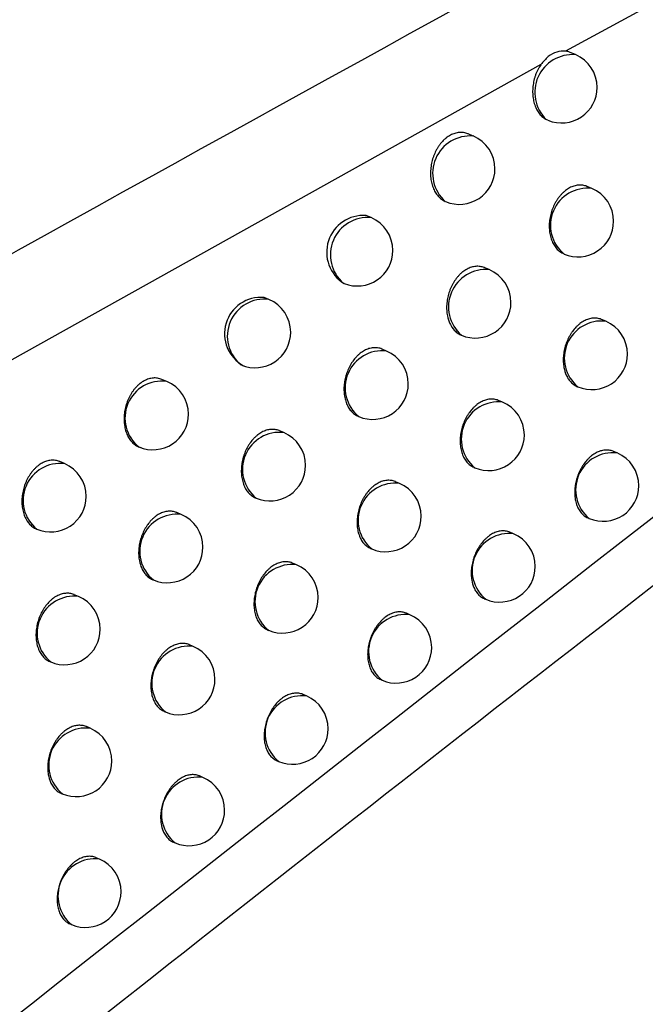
# Model space of a CAD drawing. Header units: millimetres. Extents: x -0.66 to 0.91, y -0.4 to 0.64.
# Tile 145 of 241: x 0.72447 to 0.73325, y -0.15564 to -0.14181. Entities that reach past the tile are written whole.
import ezdxf

# ---------------------------------------------------------------- set-up
doc = ezdxf.new("R2010")
doc.units = ezdxf.units.MM
doc.layers.add('FORMAT', color=7, linetype='Continuous')

msp = doc.modelspace()

# ---------------------------------------------------------------- linework, layer by layer
at = {"layer": 'FORMAT', "color": 7, "linetype": 'Continuous', "lineweight": 25}
for p, q in [((0.73961, -0.138195), (0.732134, -0.142252)), ((0.732274, -0.142302), (0.732201, -0.142271)), ((0.731788, -0.142442), (0.715981, -0.151265)), ((0.731888, -0.143224), (0.731864, -0.143213)), ((0.73084, -0.143445), (0.730769, -0.143415)), ((0.732505, -0.144182), (0.732439, -0.144155)), ((0.729406, -0.144591), (0.729336, -0.144562)), ((0.731064, -0.145322), (0.731, -0.145295)), ((0.729029, -0.145517), (0.729016, -0.145512)), ((0.727971, -0.14574), (0.727904, -0.145712)), ((0.7327, -0.146047), (0.732641, -0.146023)), ((0.730667, -0.146241), (0.730674, -0.146243)), ((0.729623, -0.146466), (0.72956, -0.146439)), ((0.726537, -0.146893), (0.72647, -0.146865)), ((0.732298, -0.146963), (0.73231, -0.146968)), ((0.731252, -0.147185), (0.731195, -0.147161)), ((0.729225, -0.147383), (0.729233, -0.147387)), ((0.728181, -0.147612), (0.72812, -0.147586)), ((0.732859, -0.147897), (0.732807, -0.147876)), ((0.725102, -0.148048), (0.725037, -0.14802)), ((0.730849, -0.1481), (0.730862, -0.148106)), ((0.729804, -0.148325), (0.729748, -0.148302)), ((0.727782, -0.148529), (0.727791, -0.148533)), ((0.72674, -0.148761), (0.72668, -0.148736)), ((0.73245, -0.14881), (0.732469, -0.148818)), ((0.731405, -0.149032), (0.731355, -0.149011)), ((0.7294, -0.14924), (0.729414, -0.149246)), ((0.728357, -0.149469), (0.728302, -0.149446)), ((0.726339, -0.149678), (0.72635, -0.149682)), ((0.725298, -0.149914), (0.725239, -0.149889)), ((0.730995, -0.149945), (0.731015, -0.149953)), ((0.729951, -0.15017), (0.729902, -0.150149)), ((0.727951, -0.150383), (0.727967, -0.15039)), ((0.726909, -0.150615), (0.726855, -0.150593)), ((0.724897, -0.150829), (0.724908, -0.150834)), ((0.729541, -0.151082), (0.729562, -0.151091)), ((0.728498, -0.151311), (0.72845, -0.151291)), ((0.726502, -0.151529), (0.726519, -0.151536)), ((0.725461, -0.151765), (0.725409, -0.151743)), ((0.728086, -0.152223), (0.728108, -0.152232)), ((0.727045, -0.152456), (0.726998, -0.152436)), ((0.725053, -0.152679), (0.725071, -0.152686)), ((0.726632, -0.153367), (0.726655, -0.153377)), ((0.725591, -0.153603), (0.725545, -0.153584)), ((0.725178, -0.154514), (0.725201, -0.154524))]:
    msp.add_line(p, q, dxfattribs=at)
for centre, radius, start, end in [((0.732235, -0.142832), 0.0005317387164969, 85.836904, 225.783253), ((0.732079, -0.142762), 0.0005, 0, 67.055906), ((0.732079, -0.142762), 0.0005, 247.592223, 0), ((0.730797, -0.143971), 0.0005273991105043, 85.315157, 228.199713), ((0.730645, -0.143905), 0.0005000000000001, 0, 67.055906), ((0.730645, -0.143905), 0.0005000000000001, 247.297196, 0), ((0.732444, -0.144699), 0.0005206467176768, 83.245551, 230.866261), ((0.73231, -0.144643), 0.0005000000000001, 0, 67.055906), ((0.729298, -0.145077), 0.0005160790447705, 85.731597, 238.577555), ((0.72936, -0.145115), 0.0005256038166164, 85.01315, 229.098662), ((0.729211, -0.145052), 0.0005000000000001, 0, 67.055906), ((0.73231, -0.144643), 0.0005000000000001, 247.055906, 0), ((0.729211, -0.145052), 0.0005000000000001, 248.554293, 0), ((0.731018, -0.145846), 0.0005256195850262, 85.018452, 229.093359), ((0.730869, -0.145783), 0.0005, 0, 67.055906), ((0.727859, -0.146223), 0.0005114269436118, 85.067825, 241.578649), ((0.727907, -0.146256), 0.0005196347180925, 82.856665, 231.255146), ((0.727777, -0.146201), 0.0005, 0, 67.055906), ((0.730869, -0.145783), 0.0005000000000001, 247.055906, 0), ((0.732639, -0.146565), 0.0005209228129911, 83.34982, 230.761992), ((0.732505, -0.146508), 0.0005000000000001, 0, 67.055906), ((0.727777, -0.146201), 0.0005, 247.055906, 0), ((0.729562, -0.146983), 0.0005209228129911, 83.34982, 230.761992), ((0.729428, -0.146926), 0.0005000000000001, 0, 67.055906), ((0.732505, -0.146508), 0.0005, 247.055906, 0), ((0.726469, -0.147407), 0.0005188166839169, 82.534219, 231.577593), ((0.726342, -0.147353), 0.0005, 0, 67.055906), ((0.729428, -0.146926), 0.0005000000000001, 247.055906, 0), ((0.731192, -0.147702), 0.000520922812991, 83.34982, 230.761992), ((0.731057, -0.147645), 0.0005000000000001, 0, 67.055906), ((0.726342, -0.147353), 0.0005, 247.055906, 0), ((0.728121, -0.148129), 0.0005209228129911, 83.34982, 230.761992), ((0.727986, -0.148072), 0.0005, 0, 67.055906), ((0.731057, -0.147645), 0.0005000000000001, 247.055906, 0), ((0.732798, -0.148415), 0.0005209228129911, 83.34982, 230.761992), ((0.732664, -0.148358), 0.0005000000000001, 0, 67.055906), ((0.725041, -0.148565), 0.000520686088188, 83.260466, 230.851346), ((0.724907, -0.148508), 0.0005000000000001, 0, 67.055906), ((0.727986, -0.148072), 0.0005, 247.055906, 0), ((0.729744, -0.148843), 0.0005209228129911, 83.34982, 230.761992), ((0.729609, -0.148786), 0.0005000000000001, 0, 67.055906), ((0.732664, -0.148358), 0.0005000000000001, 247.055906, 0), ((0.724907, -0.148508), 0.0005, 247.055906, 0), ((0.726679, -0.149279), 0.0005209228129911, 83.34982, 230.761992), ((0.726545, -0.149222), 0.0005000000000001, 0, 67.055906), ((0.729609, -0.148786), 0.0005000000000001, 247.055906, 0), ((0.731345, -0.14955), 0.0005209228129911, 83.34982, 230.761992), ((0.73121, -0.149493), 0.0005, 0, 67.055906), ((0.726545, -0.149222), 0.0005000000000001, 247.055906, 0), ((0.728296, -0.149986), 0.0005209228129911, 83.34982, 230.761992), ((0.728162, -0.149929), 0.0005000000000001, 0, 67.055906), ((0.73121, -0.149493), 0.0005, 247.055906, 0), ((0.725238, -0.150431), 0.0005209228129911, 83.34982, 230.761992), ((0.725103, -0.150374), 0.0005000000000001, 0, 67.055906), ((0.728162, -0.149929), 0.0005000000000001, 247.055906, 0), ((0.729891, -0.150688), 0.0005209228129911, 83.34982, 230.761992), ((0.729756, -0.150631), 0.0005000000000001, 0, 67.055906), ((0.725103, -0.150374), 0.0005000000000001, 247.055906, 0), ((0.726848, -0.151133), 0.0005209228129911, 83.34982, 230.761992), ((0.726714, -0.151076), 0.0005, 0, 67.055906), ((0.729756, -0.150631), 0.0005000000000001, 247.055906, 0), ((0.726714, -0.151076), 0.0005000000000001, 247.055906, 0), ((0.728438, -0.151829), 0.000520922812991, 83.34982, 230.761992), ((0.728303, -0.151772), 0.0005, 0, 67.055906), ((0.725401, -0.152283), 0.0005209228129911, 83.34982, 230.761992), ((0.725266, -0.152226), 0.0005000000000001, 0, 67.055906), ((0.728303, -0.151772), 0.0005, 247.055906, 0), ((0.725266, -0.152226), 0.0005000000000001, 247.055906, 0), ((0.726984, -0.152973), 0.0005209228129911, 83.34982, 230.761992), ((0.72685, -0.152916), 0.0005000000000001, 0, 67.055906), ((0.72685, -0.152916), 0.0005, 247.055906, 0), ((0.725531, -0.15412), 0.0005209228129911, 83.34982, 230.761992), ((0.725396, -0.154064), 0.0005, 0, 67.055906), ((0.725396, -0.154064), 0.0005000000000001, 247.055906, 0)]:
    msp.add_arc(centre, radius, start, end, dxfattribs=at)
for points, knots in [([(0.6705967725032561, -0.1727252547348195), (0.6713366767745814, -0.1722604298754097), (0.6774683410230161, -0.1684083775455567), (0.6889959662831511, -0.1612422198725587), (0.7051856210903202, -0.1513490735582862), (0.7213831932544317, -0.1416280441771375), (0.733603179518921, -0.1344214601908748), (0.7404230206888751, -0.1304512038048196), (0.7418410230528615, -0.1296256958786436)], [0, 0, 0, 0, 0.0311834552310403, 0.2584205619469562, 0.4856768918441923, 0.712990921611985, 0.9403241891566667, 1, 1, 1, 1]), ([(0.7413280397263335, -0.1357739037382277), (0.7334972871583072, -0.1400530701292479), (0.7178352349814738, -0.1486117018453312), (0.6949304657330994, -0.1619704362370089), (0.6798858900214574, -0.1712743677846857), (0.672587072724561, -0.1757881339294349)], [0, 0, 0, 0, 0.3398546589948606, 0.6797330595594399, 1, 1, 1, 1]), ([(0.7716482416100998, -0.1374241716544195), (0.7629459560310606, -0.1435037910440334), (0.7455392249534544, -0.1556645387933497), (0.719558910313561, -0.1749755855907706), (0.7023572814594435, -0.1885391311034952), (0.6937575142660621, -0.1953200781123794)], [0, 0, 0, 0, 0.3333052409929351, 0.666693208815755, 1, 1, 1, 1]), ([(0.6897636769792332, -0.1851559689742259), (0.6943681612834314, -0.1812856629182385), (0.70357902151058, -0.1735434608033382), (0.7174479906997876, -0.1622870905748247), (0.731347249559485, -0.1512673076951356), (0.7406269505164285, -0.1441630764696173), (0.7452677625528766, -0.1406102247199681)], [0, 0, 0, 0, 0.2497424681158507, 0.4995875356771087, 0.7497419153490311, 1, 1, 1, 1]), ([(0.7321336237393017, -0.1422525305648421), (0.7320932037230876, -0.1422528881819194), (0.7320123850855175, -0.1422536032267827), (0.7318881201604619, -0.1423213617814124), (0.7318213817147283, -0.1424016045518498), (0.7317878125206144, -0.1424419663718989)], [0, 0, 0, 0, 0.3321163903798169, 0.6640569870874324, 1, 1, 1, 1]), ([(0.7322011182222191, -0.1422710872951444), (0.7321943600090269, -0.142268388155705), (0.7321801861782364, -0.1422627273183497), (0.7321578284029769, -0.1422564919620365), (0.7321420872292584, -0.1422538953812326), (0.7321341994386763, -0.1422525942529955)], [0, 0, 0, 0, 0.3125627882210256, 0.6555300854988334, 1, 1, 1, 1]), ([(0.7317872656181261, -0.1424426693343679), (0.7317808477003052, -0.1424524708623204), (0.7317672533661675, -0.1424732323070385), (0.7317485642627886, -0.1425071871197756), (0.7317309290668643, -0.1425441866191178), (0.7317153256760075, -0.1425830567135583), (0.7317020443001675, -0.1426230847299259), (0.7316912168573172, -0.14266379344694), (0.731682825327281, -0.142705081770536), (0.7316768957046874, -0.1427471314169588), (0.7316735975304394, -0.1427891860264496), (0.7316729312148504, -0.1428307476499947), (0.7316748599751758, -0.1428717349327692), (0.7316794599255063, -0.1429123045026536), (0.7316867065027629, -0.1429516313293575), (0.7316964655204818, -0.1429892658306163), (0.7317086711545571, -0.1430251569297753), (0.7317234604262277, -0.1430594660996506), (0.7317405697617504, -0.1430913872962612), (0.7317597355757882, -0.143120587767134), (0.7317808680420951, -0.1431470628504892), (0.7318041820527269, -0.1431709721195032), (0.7318264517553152, -0.1431893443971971), (0.7318466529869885, -0.143203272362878), (0.7318584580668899, -0.1432098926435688), (0.7318643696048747, -0.1432132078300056)], [0, 0, 0, 0, 0.0390728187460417, 0.0827634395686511, 0.126753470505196, 0.1716829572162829, 0.216935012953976, 0.2610353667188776, 0.305437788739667, 0.350789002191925, 0.3964665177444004, 0.4409570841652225, 0.4857541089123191, 0.5315164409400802, 0.577611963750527, 0.6222972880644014, 0.6672931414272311, 0.7132702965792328, 0.7595874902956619, 0.8041943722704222, 0.8491137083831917, 0.8950226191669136, 0.9412752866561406, 0.9705928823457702, 1, 1, 1, 1]), ([(0.7307688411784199, -0.1434151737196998), (0.7307673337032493, -0.1434144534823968), (0.7307566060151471, -0.1434093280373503), (0.7307353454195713, -0.1434029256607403), (0.7307051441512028, -0.1433963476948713), (0.730674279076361, -0.1433937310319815), (0.7306432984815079, -0.1433945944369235), (0.7306122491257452, -0.1433989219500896), (0.7305808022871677, -0.1434068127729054), (0.7305395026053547, -0.1434218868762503), (0.7304991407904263, -0.1434436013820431), (0.7304606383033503, -0.1434713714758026), (0.7304235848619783, -0.1435030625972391), (0.7303889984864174, -0.1435403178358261), (0.7303577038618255, -0.1435821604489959), (0.7303359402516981, -0.1436158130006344), (0.7303094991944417, -0.1436631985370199), (0.7302871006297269, -0.143714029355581), (0.730269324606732, -0.1437671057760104), (0.7302583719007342, -0.1438077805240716), (0.7302498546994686, -0.1438490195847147), (0.7302437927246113, -0.1438910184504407), (0.7302403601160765, -0.1439330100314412), (0.730239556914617, -0.1439744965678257), (0.7302413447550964, -0.1440153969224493), (0.730245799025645, -0.1440558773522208), (0.7302528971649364, -0.1440951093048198), (0.7302625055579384, -0.1441326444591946), (0.7302745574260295, -0.144168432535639), (0.7302891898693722, -0.1442026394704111), (0.7303061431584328, -0.1442344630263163), (0.7303251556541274, -0.1442635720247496), (0.7303461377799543, -0.1442899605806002), (0.7303693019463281, -0.1443137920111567), (0.7303938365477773, -0.1443340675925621), (0.7304191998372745, -0.1443510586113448), (0.7304366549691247, -0.1443595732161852), (0.7304454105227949, -0.144363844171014)], [0, 0, 0, 0, 0.0043804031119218, 0.0311723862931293, 0.058557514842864, 0.086148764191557, 0.1125133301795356, 0.1390629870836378, 0.1661980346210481, 0.1935359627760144, 0.2462384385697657, 0.2729904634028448, 0.3001333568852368, 0.3527741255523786, 0.3794902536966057, 0.4065914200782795, 0.4328811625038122, 0.4863406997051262, 0.5135713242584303, 0.5400887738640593, 0.5667880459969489, 0.5940586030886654, 0.6215257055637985, 0.6482595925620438, 0.6751777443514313, 0.7026763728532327, 0.7303753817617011, 0.7572167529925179, 0.7842446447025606, 0.8118618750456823, 0.8396832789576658, 0.8664806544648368, 0.8934656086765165, 0.9210444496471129, 0.9488295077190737, 0.9743327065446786, 1, 1, 1, 1]), ([(0.7324393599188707, -0.1441547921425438), (0.7324379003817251, -0.1441540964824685), (0.732418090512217, -0.1441446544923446), (0.7323865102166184, -0.1441374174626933), (0.7323460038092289, -0.1441337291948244), (0.7323151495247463, -0.1441347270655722), (0.7322842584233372, -0.1441391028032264), (0.7322529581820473, -0.144147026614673), (0.7322219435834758, -0.1441583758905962), (0.7321914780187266, -0.1441729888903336), (0.7321618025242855, -0.1441906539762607), (0.732132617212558, -0.1442115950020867), (0.7321045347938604, -0.1442354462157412), (0.7320777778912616, -0.1442619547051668), (0.7320525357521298, -0.1442908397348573), (0.7320286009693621, -0.1443223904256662), (0.7320064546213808, -0.1443560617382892), (0.7319862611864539, -0.1443915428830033), (0.7319681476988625, -0.1444285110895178), (0.7319520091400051, -0.1444672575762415), (0.7319381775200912, -0.1445071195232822), (0.7319267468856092, -0.1445477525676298), (0.731917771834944, -0.1445888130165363), (0.7319112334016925, -0.1446305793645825), (0.7319046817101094, -0.144699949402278), (0.7319068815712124, -0.1447688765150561), (0.7319176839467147, -0.1448330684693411), (0.7319267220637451, -0.1448702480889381), (0.7319381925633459, -0.1449056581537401), (0.7319522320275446, -0.1449394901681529), (0.7319685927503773, -0.1449709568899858), (0.7319870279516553, -0.1449997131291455), (0.7320074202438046, -0.1450258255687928), (0.7320300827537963, -0.1450491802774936), (0.7320628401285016, -0.1450776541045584), (0.7320917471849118, -0.1450897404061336), (0.7321110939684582, -0.1450978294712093)], [0, 0, 0, 0, 0.0042799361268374, 0.0580903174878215, 0.0855166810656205, 0.1118923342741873, 0.1384539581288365, 0.1653041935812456, 0.1925501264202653, 0.218796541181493, 0.2452269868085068, 0.271942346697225, 0.2990477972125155, 0.325272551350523, 0.3516799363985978, 0.3783694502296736, 0.4054448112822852, 0.4317655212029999, 0.4582686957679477, 0.4850534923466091, 0.5122233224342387, 0.5387092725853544, 0.5653787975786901, 0.592331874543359, 0.6196728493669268, 0.7000647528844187, 0.7275705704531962, 0.754188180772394, 0.7809907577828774, 0.8083775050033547, 0.8359665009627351, 0.8625487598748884, 0.8893166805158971, 0.9166717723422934, 0.944230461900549, 1, 1, 1, 1]), ([(0.7392231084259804, -0.1442338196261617), (0.7308114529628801, -0.1507881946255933), (0.717937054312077, -0.1608199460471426), (0.700639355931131, -0.1749681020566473), (0.6917616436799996, -0.1824570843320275), (0.6873219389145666, -0.1862022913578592)], [0, 0, 0, 0, 0.4851334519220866, 0.7425175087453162, 1, 1, 1, 1]), ([(0.7309997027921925, -0.1452955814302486), (0.7309982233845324, -0.1452948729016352), (0.7309876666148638, -0.145289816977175), (0.7309667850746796, -0.1452835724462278), (0.7309370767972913, -0.1452771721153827), (0.7309066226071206, -0.1452746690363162), (0.7308758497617, -0.1452756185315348), (0.7308449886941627, -0.1452800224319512), (0.7308137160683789, -0.1452879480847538), (0.7307827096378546, -0.14529930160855), (0.7307522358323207, -0.1453139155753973), (0.730722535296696, -0.1453315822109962), (0.730693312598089, -0.1453525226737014), (0.7306651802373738, -0.1453763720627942), (0.7306383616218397, -0.1454028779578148), (0.7306130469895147, -0.1454317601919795), (0.7305890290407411, -0.1454633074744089), (0.7305667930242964, -0.1454969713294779), (0.7305465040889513, -0.1455324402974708), (0.7305282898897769, -0.1455693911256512), (0.7305120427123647, -0.1456081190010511), (0.7304980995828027, -0.1456479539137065), (0.730486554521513, -0.1456885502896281), (0.7304774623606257, -0.1457295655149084), (0.730470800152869, -0.1457712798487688), (0.7304653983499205, -0.1458266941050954), (0.7304652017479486, -0.1458816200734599), (0.7304702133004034, -0.1459347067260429), (0.7304808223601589, -0.1459991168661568), (0.7305001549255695, -0.1460591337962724), (0.7305376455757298, -0.1461316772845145), (0.7305722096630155, -0.1461758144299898), (0.7306121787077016, -0.1462094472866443), (0.7306379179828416, -0.146226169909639), (0.7306563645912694, -0.1462364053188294), (0.7306666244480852, -0.1462401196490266), (0.7306675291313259, -0.1462404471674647)], [0, 0, 0, 0, 0.0043565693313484, 0.0310876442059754, 0.058109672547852, 0.0855309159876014, 0.1119175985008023, 0.1384902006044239, 0.1653512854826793, 0.1926078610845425, 0.2188763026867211, 0.245328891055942, 0.2720665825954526, 0.2991946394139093, 0.325443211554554, 0.3518746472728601, 0.378588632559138, 0.4056890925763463, 0.4320255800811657, 0.4585447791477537, 0.485346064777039, 0.5125330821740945, 0.5390208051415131, 0.5656922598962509, 0.592647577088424, 0.6199912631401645, 0.673388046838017, 0.7004892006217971, 0.7279833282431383, 0.8085439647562, 0.836113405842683, 0.9165785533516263, 0.9441196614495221, 0.9706733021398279, 0.997414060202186, 0.9999999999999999, 0.9999999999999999, 0.9999999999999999, 0.9999999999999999]), ([(0.7326412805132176, -0.1460229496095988), (0.7326398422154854, -0.1460222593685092), (0.7326294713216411, -0.1460172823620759), (0.7326088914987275, -0.1460111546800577), (0.7325795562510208, -0.1460048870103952), (0.7325494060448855, -0.1460024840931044), (0.732508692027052, -0.1460038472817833), (0.7324672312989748, -0.1460121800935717), (0.7324260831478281, -0.1460273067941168), (0.7323854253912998, -0.1460468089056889), (0.7323457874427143, -0.146072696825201), (0.7323081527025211, -0.146104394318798), (0.7322720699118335, -0.1461397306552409), (0.7322386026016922, -0.1461802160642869), (0.7322085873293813, -0.1462249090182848), (0.7321810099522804, -0.1462721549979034), (0.7321573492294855, -0.1463227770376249), (0.7321382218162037, -0.1463755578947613), (0.7321221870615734, -0.1464295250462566), (0.7321109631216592, -0.1464847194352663), (0.7321048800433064, -0.1465397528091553), (0.7321029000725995, -0.146580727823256), (0.7321034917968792, -0.1466209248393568), (0.7321067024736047, -0.146660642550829), (0.7321163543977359, -0.1467244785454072), (0.7321346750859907, -0.1467839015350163), (0.7321605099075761, -0.1468351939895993), (0.7321782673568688, -0.1468636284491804), (0.7321979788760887, -0.1468893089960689), (0.7322198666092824, -0.1469124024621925), (0.7322434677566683, -0.1469324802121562), (0.7322687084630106, -0.1469489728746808), (0.7322868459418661, -0.1469590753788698), (0.7322969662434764, -0.1469627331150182), (0.732297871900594, -0.1469630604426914)], [0, 0, 0, 0, 0.0043002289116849, 0.0310069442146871, 0.0580031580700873, 0.085396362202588, 0.1118141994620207, 0.165261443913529, 0.1925474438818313, 0.2188876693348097, 0.2721755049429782, 0.2993771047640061, 0.325705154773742, 0.3789655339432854, 0.4061498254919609, 0.4325376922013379, 0.4859173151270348, 0.5131606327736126, 0.5396491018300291, 0.5932323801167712, 0.6205801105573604, 0.6471594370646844, 0.6739241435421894, 0.7009758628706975, 0.7284207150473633, 0.8087490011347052, 0.8362385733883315, 0.8628316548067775, 0.8896114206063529, 0.9166807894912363, 0.9441472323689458, 0.9706679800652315, 0.997375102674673, 1, 1, 1, 1]), ([(0.729559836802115, -0.1464393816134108), (0.7295583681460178, -0.1464386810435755), (0.7295387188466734, -0.1464293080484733), (0.7295073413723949, -0.1464221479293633), (0.7294670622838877, -0.1464185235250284), (0.7294260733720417, -0.1464198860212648), (0.729384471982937, -0.1464281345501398), (0.7293432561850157, -0.1464432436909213), (0.7293026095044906, -0.1464627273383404), (0.7292630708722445, -0.1464886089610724), (0.7292256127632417, -0.1465203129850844), (0.729189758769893, -0.1465556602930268), (0.7291565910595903, -0.1465961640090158), (0.7291269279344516, -0.1466408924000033), (0.7290997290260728, -0.1466881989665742), (0.7290764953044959, -0.1467389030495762), (0.7290578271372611, -0.1467917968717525), (0.7290422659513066, -0.1468459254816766), (0.7290315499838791, -0.1469013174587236), (0.7290259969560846, -0.146956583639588), (0.7290244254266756, -0.1469977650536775), (0.7290254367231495, -0.1470381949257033), (0.7290290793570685, -0.1470781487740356), (0.729037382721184, -0.1471294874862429), (0.7290508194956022, -0.1471780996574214), (0.7290690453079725, -0.1472226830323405), (0.7290851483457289, -0.1472540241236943), (0.7291033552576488, -0.1472827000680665), (0.7291235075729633, -0.1473086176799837), (0.7291458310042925, -0.1473319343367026), (0.729169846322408, -0.1473522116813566), (0.7291954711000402, -0.147368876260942), (0.7292138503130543, -0.1473790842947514), (0.7292240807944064, -0.1473827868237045), (0.7292249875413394, -0.147383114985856)], [0, 0, 0, 0, 0.0043369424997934, 0.0580243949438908, 0.0854360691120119, 0.1118284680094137, 0.1652255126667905, 0.1924872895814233, 0.2187717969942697, 0.2719472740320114, 0.2990917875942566, 0.3253581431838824, 0.3784930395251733, 0.4056123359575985, 0.4319590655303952, 0.4852540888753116, 0.5124525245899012, 0.5389373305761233, 0.5925117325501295, 0.6198532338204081, 0.6464664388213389, 0.6732650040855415, 0.700350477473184, 0.7278289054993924, 0.7811210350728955, 0.8084656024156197, 0.8360119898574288, 0.8626551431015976, 0.8894855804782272, 0.9166067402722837, 0.9441266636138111, 0.9706700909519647, 0.9974004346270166, 1, 1, 1, 1]), ([(0.7264692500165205, -0.1468675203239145), (0.7264489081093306, -0.1468590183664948), (0.7264189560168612, -0.1468464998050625), (0.7263764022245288, -0.1468436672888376), (0.7263455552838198, -0.1468444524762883), (0.7263146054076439, -0.146848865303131), (0.7262832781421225, -0.1468567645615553), (0.7262522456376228, -0.1468681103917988), (0.7262217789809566, -0.146882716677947), (0.7261921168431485, -0.1469003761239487), (0.7261629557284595, -0.146921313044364), (0.7261349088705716, -0.146945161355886), (0.7261081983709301, -0.1469716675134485), (0.7260830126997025, -0.1470005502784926), (0.7260591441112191, -0.1470320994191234), (0.7260370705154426, -0.1470657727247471), (0.7260169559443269, -0.1471012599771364), (0.7259989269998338, -0.1471382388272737), (0.725982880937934, -0.1471769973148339), (0.7259691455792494, -0.1472168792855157), (0.7259578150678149, -0.1472575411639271), (0.7259489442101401, -0.1472986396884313), (0.7259425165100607, -0.1473404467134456), (0.7259361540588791, -0.1474099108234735), (0.7259385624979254, -0.1474789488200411), (0.7259495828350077, -0.1475432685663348), (0.7259587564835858, -0.1475805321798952), (0.7259703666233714, -0.1476160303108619), (0.7259845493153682, -0.1476499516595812), (0.7260010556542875, -0.1476815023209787), (0.7260196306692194, -0.1477103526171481), (0.7260401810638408, -0.1477365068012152), (0.7260629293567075, -0.1477600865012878), (0.7260953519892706, -0.1477872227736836), (0.7261310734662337, -0.1478076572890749), (0.7261630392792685, -0.1478201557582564), (0.7261770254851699, -0.1478232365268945), (0.7261810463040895, -0.1478241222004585)], [0, 0, 0, 0, 0.0560786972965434, 0.0825721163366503, 0.1080357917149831, 0.1336791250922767, 0.1596013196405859, 0.1859058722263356, 0.2112346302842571, 0.2367410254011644, 0.2625224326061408, 0.288680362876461, 0.3139859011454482, 0.3394676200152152, 0.3652214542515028, 0.3913473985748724, 0.4167517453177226, 0.4423320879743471, 0.4681839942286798, 0.4944071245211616, 0.5199831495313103, 0.5457363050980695, 0.5717629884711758, 0.5981638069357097, 0.6758336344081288, 0.7024076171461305, 0.7281327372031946, 0.7540366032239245, 0.7805050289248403, 0.8071689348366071, 0.8328598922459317, 0.8587303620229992, 0.8851686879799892, 0.9118039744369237, 0.963071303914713, 0.9893835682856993, 1, 1, 1, 1]), ([(0.7311948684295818, -0.1471608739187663), (0.7311934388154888, -0.1471601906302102), (0.7311741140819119, -0.1471509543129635), (0.7311431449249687, -0.1471439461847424), (0.7311032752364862, -0.1471404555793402), (0.7310625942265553, -0.1471419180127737), (0.7310211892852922, -0.1471502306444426), (0.7309800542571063, -0.1471653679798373), (0.7309393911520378, -0.1471848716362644), (0.7308997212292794, -0.1472107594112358), (0.7308620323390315, -0.1472424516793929), (0.7308258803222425, -0.147277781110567), (0.7307923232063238, -0.1473182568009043), (0.7307622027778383, -0.1473629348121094), (0.7307345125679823, -0.1474101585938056), (0.7307107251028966, -0.147460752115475), (0.7306914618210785, -0.1475134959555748), (0.7306752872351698, -0.1475674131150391), (0.7306639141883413, -0.1476225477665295), (0.7306576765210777, -0.1476775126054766), (0.7306555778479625, -0.1477184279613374), (0.7306560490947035, -0.1477585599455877), (0.7306591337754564, -0.1477982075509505), (0.7306666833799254, -0.147849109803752), (0.7306793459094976, -0.1478972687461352), (0.7306967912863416, -0.1479413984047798), (0.730712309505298, -0.1479724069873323), (0.7307299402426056, -0.1480007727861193), (0.7307495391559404, -0.1480263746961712), (0.7307712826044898, -0.1480494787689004), (0.7307948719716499, -0.1480692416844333), (0.7308204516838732, -0.148087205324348), (0.7308395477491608, -0.1480945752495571), (0.7308495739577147, -0.1480984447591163)], [0, 0, 0, 0, 0.0042853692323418, 0.0579272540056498, 0.0853132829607, 0.1117353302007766, 0.1651907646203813, 0.1924805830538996, 0.2188328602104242, 0.2721449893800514, 0.299358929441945, 0.32570038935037, 0.3789880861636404, 0.4061865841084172, 0.4325821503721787, 0.4859777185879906, 0.5132296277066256, 0.5397158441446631, 0.5932949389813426, 0.6206409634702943, 0.647208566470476, 0.6739615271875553, 0.7010014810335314, 0.7284345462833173, 0.7815844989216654, 0.8088558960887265, 0.8363283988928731, 0.8629069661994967, 0.8896720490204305, 0.9167264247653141, 0.9441774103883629, 0.9706908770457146, 1, 1, 1, 1]), ([(0.7281197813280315, -0.1475861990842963), (0.7281183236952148, -0.1475855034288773), (0.7280987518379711, -0.1475761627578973), (0.7280674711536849, -0.1475690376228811), (0.728027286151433, -0.1475654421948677), (0.7279863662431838, -0.1475668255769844), (0.7279448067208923, -0.1475750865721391), (0.7279036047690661, -0.1475901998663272), (0.7278629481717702, -0.1476096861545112), (0.72782337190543, -0.147635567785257), (0.7277858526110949, -0.1476672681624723), (0.727749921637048, -0.1477026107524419), (0.7277166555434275, -0.1477431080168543), (0.7276868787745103, -0.1477878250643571), (0.7276595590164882, -0.1478351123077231), (0.7276361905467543, -0.1478857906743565), (0.7276173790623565, -0.1479386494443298), (0.7276016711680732, -0.1479927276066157), (0.7275907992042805, -0.1480480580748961), (0.727585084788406, -0.1481032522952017), (0.7275833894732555, -0.1481443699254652), (0.7275842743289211, -0.1481847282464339), (0.7275877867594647, -0.148224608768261), (0.7275959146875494, -0.1482758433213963), (0.7276091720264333, -0.1483243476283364), (0.7276272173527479, -0.148368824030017), (0.7276431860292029, -0.1484000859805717), (0.7276612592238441, -0.1484286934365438), (0.7276812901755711, -0.1484545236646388), (0.7277034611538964, -0.1484778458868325), (0.7277274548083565, -0.1484978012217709), (0.7277534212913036, -0.1485159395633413), (0.727772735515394, -0.1485233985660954), (0.7277828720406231, -0.1485273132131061)], [0, 0, 0, 0, 0.0043193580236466, 0.0579966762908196, 0.0854025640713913, 0.111803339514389, 0.1652169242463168, 0.1924866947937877, 0.2187892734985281, 0.2720012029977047, 0.2991642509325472, 0.3254503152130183, 0.3786253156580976, 0.4057654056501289, 0.432124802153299, 0.4854459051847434, 0.5126582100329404, 0.5391433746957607, 0.5927189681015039, 0.6200616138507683, 0.64666329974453, 0.6734503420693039, 0.7005243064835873, 0.7279912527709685, 0.7812481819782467, 0.8085746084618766, 0.8361026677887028, 0.862730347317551, 0.8895451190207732, 0.9166502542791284, 0.944153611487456, 0.9706905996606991, 1, 1, 1, 1]), ([(0.7328071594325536, -0.1478758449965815), (0.7328057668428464, -0.147875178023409), (0.7327867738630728, -0.1478660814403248), (0.7327562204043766, -0.1478592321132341), (0.7327167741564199, -0.147855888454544), (0.7326764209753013, -0.1478574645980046), (0.732635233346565, -0.1478658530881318), (0.7325941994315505, -0.1478810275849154), (0.7325535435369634, -0.1479005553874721), (0.7325137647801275, -0.1479264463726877), (0.7324758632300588, -0.1479581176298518), (0.7324394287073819, -0.1479934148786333), (0.7324054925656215, -0.1480338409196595), (0.7323749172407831, -0.1480784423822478), (0.7323467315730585, -0.1481255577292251), (0.732322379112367, -0.1481760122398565), (0.7323025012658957, -0.1482285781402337), (0.7322856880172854, -0.148282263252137), (0.7322736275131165, -0.1483371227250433), (0.7322666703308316, -0.1483917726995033), (0.732264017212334, -0.1484324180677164), (0.73226392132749, -0.1484722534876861), (0.7322664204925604, -0.148511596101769), (0.7322731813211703, -0.1485620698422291), (0.732285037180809, -0.1486097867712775), (0.732301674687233, -0.1486534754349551), (0.7323165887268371, -0.1486841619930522), (0.7323336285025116, -0.1487122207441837), (0.7323526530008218, -0.1487375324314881), (0.7323738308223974, -0.1487603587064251), (0.7323968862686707, -0.1487798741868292), (0.7324219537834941, -0.1487976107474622), (0.732440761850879, -0.1488048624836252), (0.7324506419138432, -0.1488086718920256)], [0, 0, 0, 0, 0.0042412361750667, 0.0578445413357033, 0.0852089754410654, 0.111653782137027, 0.1651539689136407, 0.1924651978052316, 0.2188713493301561, 0.2722920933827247, 0.2995611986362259, 0.3259627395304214, 0.3793726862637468, 0.4066345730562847, 0.4330687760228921, 0.4865439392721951, 0.5138382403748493, 0.5403244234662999, 0.5939049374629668, 0.6212534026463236, 0.6477832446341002, 0.67449842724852, 0.7015006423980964, 0.7288960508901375, 0.7819312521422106, 0.809143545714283, 0.8365563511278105, 0.8630837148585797, 0.8897969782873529, 0.9167983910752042, 0.9441946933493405, 0.9706849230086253, 1, 1, 1, 1]), ([(0.7250365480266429, -0.1480204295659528), (0.7250350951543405, -0.1480197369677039), (0.7250152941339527, -0.1480102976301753), (0.7249837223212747, -0.1480030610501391), (0.7249432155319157, -0.1479993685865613), (0.7249123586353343, -0.1480003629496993), (0.724881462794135, -0.1480047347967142), (0.7248501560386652, -0.148012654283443), (0.7248191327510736, -0.1480239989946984), (0.7247886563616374, -0.1480386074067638), (0.7247589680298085, -0.1480562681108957), (0.7247297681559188, -0.1480772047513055), (0.7247016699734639, -0.148101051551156), (0.7246748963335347, -0.1481275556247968), (0.7246496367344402, -0.1481564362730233), (0.724625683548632, -0.1481879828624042), (0.724603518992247, -0.1482216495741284), (0.7245833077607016, -0.1482571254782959), (0.7245651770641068, -0.1482940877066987), (0.7245490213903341, -0.1483328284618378), (0.7245351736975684, -0.1483726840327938), (0.7245237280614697, -0.1484133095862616), (0.7245147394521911, -0.1484543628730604), (0.7245081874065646, -0.1484961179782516), (0.7245029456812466, -0.1485515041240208), (0.724502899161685, -0.1486065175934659), (0.724508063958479, -0.1486596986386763), (0.7245145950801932, -0.1486985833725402), (0.7245236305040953, -0.1487357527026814), (0.7245350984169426, -0.1487711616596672), (0.7245491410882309, -0.1488050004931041), (0.7245763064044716, -0.1488572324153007), (0.7246110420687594, -0.1489017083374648), (0.7246593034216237, -0.1489415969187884), (0.7246863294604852, -0.1489588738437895), (0.7247059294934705, -0.1489660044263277), (0.7247069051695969, -0.1489663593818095)], [0, 0, 0, 0, 0.0042608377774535, 0.0580704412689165, 0.0854963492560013, 0.1118730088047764, 0.138435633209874, 0.1652868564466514, 0.1925337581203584, 0.2187821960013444, 0.2452146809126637, 0.2719321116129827, 0.2990396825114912, 0.3252659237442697, 0.3516748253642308, 0.3783659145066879, 0.4054429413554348, 0.4317631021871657, 0.4582657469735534, 0.4850500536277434, 0.5122194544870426, 0.5387027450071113, 0.5653696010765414, 0.5923199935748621, 0.6196582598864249, 0.6728794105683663, 0.700182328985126, 0.7276847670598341, 0.7543007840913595, 0.781101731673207, 0.808486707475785, 0.8360738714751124, 0.916591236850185, 0.944150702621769, 0.9972198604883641, 1, 1, 1, 1]), ([(0.7297483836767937, -0.1483018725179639), (0.7297469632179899, -0.148301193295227), (0.729727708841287, -0.1482919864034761), (0.7296968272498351, -0.1482850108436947), (0.7296570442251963, -0.1482815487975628), (0.7296164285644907, -0.148283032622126), (0.7295750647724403, -0.1482913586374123), (0.7295339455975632, -0.1483065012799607), (0.7294932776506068, -0.1483260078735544), (0.7294535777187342, -0.1483518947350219), (0.7294158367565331, -0.1483835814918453), (0.729379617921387, -0.1484189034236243), (0.7293459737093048, -0.1484593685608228), (0.7293157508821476, -0.1485040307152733), (0.7292879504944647, -0.1485512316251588), (0.7292640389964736, -0.1486017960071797), (0.7292446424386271, -0.1486545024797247), (0.7292283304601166, -0.1487083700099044), (0.729216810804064, -0.1487634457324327), (0.7292104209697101, -0.1488183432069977), (0.7292082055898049, -0.1488592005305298), (0.7292085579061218, -0.1488992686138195), (0.7292115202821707, -0.1489388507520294), (0.7292189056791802, -0.1489896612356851), (0.72923140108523, -0.1490377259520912), (0.7292486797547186, -0.1490817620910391), (0.7292640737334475, -0.1491127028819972), (0.7292815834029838, -0.1491410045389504), (0.7293010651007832, -0.1491665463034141), (0.7293226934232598, -0.1491895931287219), (0.7293461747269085, -0.149209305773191), (0.7293716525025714, -0.1492272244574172), (0.7293906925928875, -0.149234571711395), (0.7294006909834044, -0.1492384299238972)], [0, 0, 0, 0, 0.0042718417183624, 0.0579049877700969, 0.0852861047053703, 0.1117137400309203, 0.1651801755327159, 0.1924752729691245, 0.2188404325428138, 0.2721785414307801, 0.2994056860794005, 0.3257613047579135, 0.3790778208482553, 0.4062912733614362, 0.4326956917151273, 0.4861095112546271, 0.5133711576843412, 0.539856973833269, 0.5934356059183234, 0.6207817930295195, 0.6473402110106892, 0.6740839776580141, 0.7011147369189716, 0.7285386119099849, 0.7816615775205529, 0.8089190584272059, 0.8363774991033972, 0.8629443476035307, 0.8896975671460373, 0.9167398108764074, 0.9441782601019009, 0.9706867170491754, 1, 1, 1, 1]), ([(0.6904517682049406, -0.1919713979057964), (0.6924596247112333, -0.1903677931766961), (0.7027261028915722, -0.182168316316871), (0.7213285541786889, -0.1677778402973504), (0.7383869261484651, -0.1551697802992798), (0.7471314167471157, -0.1488758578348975), (0.7475249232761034, -0.1485926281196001)], [0, 0, 0, 0, 0.1061557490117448, 0.5427906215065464, 0.9794253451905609, 1, 1, 1, 1]), ([(0.726679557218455, -0.1487360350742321), (0.7266781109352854, -0.1487353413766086), (0.7266676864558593, -0.1487303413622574), (0.7266470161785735, -0.1487241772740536), (0.7266175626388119, -0.148717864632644), (0.7265873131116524, -0.1487154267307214), (0.7265464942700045, -0.1487167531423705), (0.726504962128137, -0.148725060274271), (0.7264637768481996, -0.1487401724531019), (0.7264231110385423, -0.1487596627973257), (0.7263834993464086, -0.1487855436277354), (0.7263459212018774, -0.1488172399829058), (0.726309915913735, -0.1488525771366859), (0.7262765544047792, -0.1488930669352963), (0.7262466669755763, -0.1489377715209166), (0.7262192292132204, -0.1489850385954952), (0.7261957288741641, -0.1490356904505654), (0.7261767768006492, -0.1490885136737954), (0.7261609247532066, -0.1491425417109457), (0.7261498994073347, -0.1491978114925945), (0.726144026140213, -0.1492529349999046), (0.7261422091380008, -0.1492939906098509), (0.72614296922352, -0.149334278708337), (0.7261463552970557, -0.14937409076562), (0.7261563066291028, -0.149438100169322), (0.7261749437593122, -0.1494977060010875), (0.7262010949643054, -0.1495491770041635), (0.7262190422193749, -0.1495777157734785), (0.726238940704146, -0.1496034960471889), (0.7262610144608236, -0.1496266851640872), (0.7262847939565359, -0.1496468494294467), (0.7263102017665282, -0.1496634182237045), (0.7263284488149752, -0.1496735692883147), (0.7263386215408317, -0.1496772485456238), (0.7263395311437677, -0.1496775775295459)], [0, 0, 0, 0, 0.0043033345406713, 0.0310174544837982, 0.0580214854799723, 0.0854231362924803, 0.1118328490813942, 0.165264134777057, 0.1925425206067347, 0.2188631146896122, 0.2721113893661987, 0.2992929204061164, 0.3255985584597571, 0.3788133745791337, 0.4059740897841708, 0.432346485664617, 0.4856943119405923, 0.5129207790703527, 0.539407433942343, 0.5929864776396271, 0.6203313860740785, 0.646923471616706, 0.673700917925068, 0.7007653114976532, 0.7282227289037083, 0.8086169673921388, 0.8361291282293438, 0.8627435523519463, 0.8895448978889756, 0.9166362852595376, 0.9441254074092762, 0.9706575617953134, 0.9973763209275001, 1, 1, 1, 1]), ([(0.731354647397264, -0.1490111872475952), (0.7313532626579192, -0.1490105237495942), (0.7313343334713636, -0.1490014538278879), (0.731303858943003, -0.1489946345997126), (0.7312644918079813, -0.1489913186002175), (0.7312241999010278, -0.1489929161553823), (0.731183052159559, -0.1490013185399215), (0.7311420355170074, -0.1490164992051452), (0.7311013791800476, -0.14903603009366), (0.7310615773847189, -0.1490619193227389), (0.7310236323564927, -0.1490935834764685), (0.7309871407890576, -0.1491288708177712), (0.7309531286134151, -0.1491692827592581), (0.7309224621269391, -0.149213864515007), (0.7308941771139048, -0.1492609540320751), (0.7308697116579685, -0.1493113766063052), (0.7308497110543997, -0.1493639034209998), (0.7308327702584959, -0.1494175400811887), (0.7308205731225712, -0.1494723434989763), (0.7308134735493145, -0.1495269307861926), (0.7308107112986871, -0.149567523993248), (0.7308105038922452, -0.1496073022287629), (0.7308128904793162, -0.1496465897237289), (0.7308211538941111, -0.1497096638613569), (0.7308380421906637, -0.1497683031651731), (0.7308624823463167, -0.1498188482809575), (0.7308794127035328, -0.14984685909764), (0.7308983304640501, -0.1498721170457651), (0.7309194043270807, -0.1498948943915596), (0.730942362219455, -0.1499143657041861), (0.7309673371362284, -0.1499320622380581), (0.7309860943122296, -0.1499392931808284), (0.7309959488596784, -0.1499430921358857)], [0, 0, 0, 0, 0.0042309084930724, 0.0578359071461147, 0.0852009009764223, 0.1116532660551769, 0.1651685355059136, 0.1924872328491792, 0.2189059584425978, 0.2723520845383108, 0.2996341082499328, 0.3260490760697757, 0.3794863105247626, 0.4067622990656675, 0.4332061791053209, 0.4867011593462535, 0.5140058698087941, 0.5404953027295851, 0.5940826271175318, 0.6214348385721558, 0.6479620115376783, 0.6746745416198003, 0.7016741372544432, 0.7290669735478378, 0.8091559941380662, 0.8365631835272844, 0.8630866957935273, 0.8897960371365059, 0.9167933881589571, 0.9441854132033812, 0.9706764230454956, 1, 1, 1, 1]), ([(0.7283018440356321, -0.149445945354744), (0.7283004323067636, -0.1494452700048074), (0.7282812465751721, -0.1494360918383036), (0.7282504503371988, -0.1494291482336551), (0.7282107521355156, -0.1494257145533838), (0.7281702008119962, -0.1494272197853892), (0.7281288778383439, -0.149435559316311), (0.7280877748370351, -0.1494507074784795), (0.7280471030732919, -0.1494702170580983), (0.7280073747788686, -0.1494961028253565), (0.7279695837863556, -0.1495277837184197), (0.7279333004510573, -0.149563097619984), (0.7278995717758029, -0.1496035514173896), (0.727869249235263, -0.1496481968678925), (0.7278413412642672, -0.1496953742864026), (0.7278173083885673, -0.1497459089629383), (0.7277977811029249, -0.149798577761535), (0.7277813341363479, -0.1498523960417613), (0.7277696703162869, -0.1499074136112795), (0.7277631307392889, -0.149962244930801), (0.727760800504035, -0.1500030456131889), (0.7277610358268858, -0.1500430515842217), (0.7277638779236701, -0.150082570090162), (0.7277711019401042, -0.1501332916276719), (0.7277834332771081, -0.1501812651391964), (0.7278005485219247, -0.1502252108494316), (0.727815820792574, -0.1502560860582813), (0.7278332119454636, -0.1502843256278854), (0.7278525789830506, -0.1503098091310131), (0.7278740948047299, -0.1503328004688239), (0.7278974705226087, -0.1503524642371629), (0.727922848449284, -0.150370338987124), (0.727941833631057, -0.1503776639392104), (0.7279518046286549, -0.1503815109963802)], [0, 0, 0, 0, 0.004259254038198, 0.0578842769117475, 0.0852608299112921, 0.1116936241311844, 0.1651702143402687, 0.1924701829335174, 0.2188472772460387, 0.2722094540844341, 0.2994488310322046, 0.3258175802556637, 0.3791608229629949, 0.406388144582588, 0.4328007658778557, 0.4862314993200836, 0.5135021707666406, 0.5399875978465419, 0.5935657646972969, 0.620912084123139, 0.6474619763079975, 0.6741972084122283, 0.7012194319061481, 0.7286347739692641, 0.7817327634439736, 0.8089773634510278, 0.8364227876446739, 0.8629788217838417, 0.8897210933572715, 0.9167521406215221, 0.9441790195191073, 0.9706828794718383, 1, 1, 1, 1]), ([(0.7252391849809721, -0.1498888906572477), (0.7252377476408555, -0.1498882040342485), (0.72521832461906, -0.14987892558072), (0.7251872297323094, -0.1498718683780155), (0.7251472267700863, -0.1498683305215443), (0.7251064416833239, -0.1498697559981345), (0.7250649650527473, -0.1498780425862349), (0.7250237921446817, -0.1498931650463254), (0.7249831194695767, -0.1499126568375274), (0.7249434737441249, -0.1499385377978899), (0.7249058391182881, -0.149970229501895), (0.7248697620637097, -0.1500055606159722), (0.7248363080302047, -0.150046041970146), (0.7248063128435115, -0.1500907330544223), (0.7247787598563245, -0.1501379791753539), (0.7247551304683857, -0.1501886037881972), (0.7247360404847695, -0.1502413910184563), (0.7247200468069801, -0.1502953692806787), (0.7247088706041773, -0.1503505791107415), (0.7247028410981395, -0.1504056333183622), (0.7247009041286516, -0.150446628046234), (0.724701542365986, -0.1504868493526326), (0.7247048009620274, -0.1505265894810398), (0.724712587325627, -0.1505776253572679), (0.72472549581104, -0.1506259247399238), (0.7247431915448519, -0.1506701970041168), (0.7247588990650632, -0.1507013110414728), (0.7247767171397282, -0.1507297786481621), (0.7247965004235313, -0.1507554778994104), (0.7248184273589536, -0.1507786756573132), (0.7248421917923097, -0.1507985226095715), (0.7248679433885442, -0.1508165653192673), (0.724887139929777, -0.1508239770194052), (0.7248972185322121, -0.1508278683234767)], [0, 0, 0, 0, 0.0042879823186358, 0.0579442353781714, 0.0853382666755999, 0.1117527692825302, 0.1651933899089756, 0.1924761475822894, 0.2188100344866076, 0.2720851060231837, 0.299280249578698, 0.3256006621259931, 0.3788455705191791, 0.4060219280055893, 0.4324029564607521, 0.4857686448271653, 0.513004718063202, 0.5394892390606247, 0.593064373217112, 0.6204077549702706, 0.6469873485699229, 0.6737522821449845, 0.7008041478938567, 0.7282490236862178, 0.7814399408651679, 0.8087323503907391, 0.8362260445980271, 0.8628246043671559, 0.8896099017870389, 0.916684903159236, 0.9441571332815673, 0.9706812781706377, 1, 1, 1, 1]), ([(0.7299021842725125, -0.1501496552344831), (0.7299008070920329, -0.1501489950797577), (0.7298819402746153, -0.1501399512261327), (0.7298515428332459, -0.1501331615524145), (0.729812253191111, -0.1501298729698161), (0.7297720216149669, -0.1501314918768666), (0.7297309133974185, -0.1501399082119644), (0.7296899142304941, -0.1501550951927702), (0.7296492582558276, -0.1501746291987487), (0.7296094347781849, -0.1502005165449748), (0.7295714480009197, -0.1502321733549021), (0.7295349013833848, -0.1502674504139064), (0.7295008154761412, -0.150307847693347), (0.7294700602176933, -0.1503524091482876), (0.7294416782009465, -0.1503994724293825), (0.7294171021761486, -0.1504498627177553), (0.7293969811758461, -0.150502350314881), (0.7293799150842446, -0.1505559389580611), (0.729367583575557, -0.1506106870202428), (0.7293603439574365, -0.1506652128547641), (0.7293574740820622, -0.1507057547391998), (0.7293571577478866, -0.1507454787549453), (0.7293594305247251, -0.150784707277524), (0.7293658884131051, -0.150835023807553), (0.7293774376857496, -0.1508825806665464), (0.7293937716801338, -0.1509261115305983), (0.7294084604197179, -0.1509566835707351), (0.7294252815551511, -0.1509846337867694), (0.7294440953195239, -0.1510098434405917), (0.7294650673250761, -0.151032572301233), (0.7294879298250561, -0.1510520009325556), (0.7295128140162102, -0.1510696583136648), (0.7295315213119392, -0.1510768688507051), (0.7295413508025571, -0.1510806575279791)], [0, 0, 0, 0, 0.0042199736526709, 0.0578119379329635, 0.0851699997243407, 0.111622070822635, 0.1651365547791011, 0.1924546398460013, 0.2188776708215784, 0.2723324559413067, 0.2996188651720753, 0.3260389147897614, 0.3794865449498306, 0.4067679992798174, 0.4332135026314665, 0.4867119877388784, 0.5140187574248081, 0.5405039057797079, 0.5940827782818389, 0.6214309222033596, 0.6479484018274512, 0.6746512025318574, 0.7016410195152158, 0.7290240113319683, 0.782024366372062, 0.8092186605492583, 0.8366132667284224, 0.8631261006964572, 0.8898246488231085, 0.9168110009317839, 0.9441917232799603, 0.9706763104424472, 1, 1, 1, 1]), ([(0.7268552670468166, -0.1505930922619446), (0.7268538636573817, -0.1505924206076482), (0.7268347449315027, -0.1505832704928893), (0.7268040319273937, -0.1505763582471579), (0.7267644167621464, -0.1505729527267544), (0.726723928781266, -0.1505744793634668), (0.7266826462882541, -0.1505828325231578), (0.7266415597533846, -0.1505979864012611), (0.7266008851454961, -0.1506174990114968), (0.7265611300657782, -0.1506433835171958), (0.7265232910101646, -0.1506750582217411), (0.7264869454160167, -0.150710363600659), (0.7264531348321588, -0.1507508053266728), (0.7264227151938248, -0.1507954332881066), (0.7263947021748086, -0.150842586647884), (0.7263705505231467, -0.1508930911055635), (0.7263508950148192, -0.1509457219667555), (0.7263343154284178, -0.1509994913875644), (0.7263225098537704, -0.1510544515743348), (0.7263158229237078, -0.1511092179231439), (0.726313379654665, -0.1511499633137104), (0.7263134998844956, -0.1511899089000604), (0.7263162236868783, -0.1512293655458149), (0.7263232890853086, -0.1512800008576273), (0.7263354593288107, -0.1513278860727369), (0.7263524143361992, -0.1513717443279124), (0.7263675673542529, -0.1514025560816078), (0.726384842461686, -0.151430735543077), (0.726404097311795, -0.151456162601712), (0.7264255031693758, -0.1514791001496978), (0.7264487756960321, -0.1514987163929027), (0.7264740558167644, -0.151516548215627), (0.7264929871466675, -0.1515238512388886), (0.7265029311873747, -0.1515276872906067)], [0, 0, 0, 0, 0.0042475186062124, 0.0578650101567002, 0.0852373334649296, 0.1116748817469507, 0.1651608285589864, 0.1924652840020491, 0.2188534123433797, 0.272237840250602, 0.2994885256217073, 0.3258694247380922, 0.3792373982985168, 0.4064775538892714, 0.4328977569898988, 0.4863441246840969, 0.5136231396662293, 0.540108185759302, 0.5936858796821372, 0.6210322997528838, 0.6475742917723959, 0.6743016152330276, 0.7013159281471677, 0.7287233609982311, 0.7817982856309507, 0.8090309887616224, 0.8364643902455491, 0.8630104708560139, 0.8897426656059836, 0.9167634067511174, 0.9441796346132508, 0.9706792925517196, 1, 1, 1, 1]), ([(0.7284497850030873, -0.1512912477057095), (0.7284484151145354, -0.1512905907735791), (0.7284296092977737, -0.1512815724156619), (0.7283992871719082, -0.1512748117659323), (0.7283600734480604, -0.1512715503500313), (0.7283199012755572, -0.151273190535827), (0.7282788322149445, -0.151281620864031), (0.7282378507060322, -0.1512968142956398), (0.7281971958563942, -0.1513163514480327), (0.7281573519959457, -0.1513422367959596), (0.7281193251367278, -0.1513738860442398), (0.7280827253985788, -0.1514091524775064), (0.7280485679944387, -0.1514495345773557), (0.7280177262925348, -0.1514940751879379), (0.7279892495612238, -0.1515411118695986), (0.7279645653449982, -0.1515914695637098), (0.7279443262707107, -0.151643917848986), (0.7279271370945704, -0.151697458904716), (0.7279146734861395, -0.1517521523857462), (0.7279072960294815, -0.1518066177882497), (0.7279043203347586, -0.1518471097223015), (0.7279038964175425, -0.1518867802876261), (0.7279060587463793, -0.1519259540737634), (0.7279123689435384, -0.1519761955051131), (0.7279237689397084, -0.1520236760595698), (0.7279399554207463, -0.1520671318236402), (0.7279545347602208, -0.1520976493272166), (0.7279712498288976, -0.1521255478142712), (0.7279899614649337, -0.1521507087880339), (0.7280108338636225, -0.1521733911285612), (0.7280336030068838, -0.1521927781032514), (0.7280583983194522, -0.1522103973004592), (0.7280770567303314, -0.1522175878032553), (0.7280868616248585, -0.1522213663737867)], [0, 0, 0, 0, 0.0042101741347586, 0.0577972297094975, 0.0851525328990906, 0.1116077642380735, 0.1651284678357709, 0.1924495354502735, 0.2188799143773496, 0.2723495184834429, 0.2996434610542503, 0.3260715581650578, 0.3795355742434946, 0.406825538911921, 0.4332759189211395, 0.4867844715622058, 0.5140966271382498, 0.5405812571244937, 0.5941592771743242, 0.6215072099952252, 0.6480192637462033, 0.6747166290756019, 0.7017010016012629, 0.7290785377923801, 0.782063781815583, 0.8092502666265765, 0.8366369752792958, 0.8631435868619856, 0.8898358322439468, 0.9168157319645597, 0.9441897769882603, 0.9706720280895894, 1, 1, 1, 1]), ([(0.725408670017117, -0.1517433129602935), (0.7254072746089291, -0.1517426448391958), (0.7253882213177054, -0.1517335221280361), (0.7253575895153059, -0.1517266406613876), (0.7253180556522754, -0.1517232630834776), (0.7252776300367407, -0.1517248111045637), (0.7252363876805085, -0.151733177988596), (0.7251953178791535, -0.1517483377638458), (0.725154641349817, -0.1517678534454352), (0.7251148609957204, -0.1517937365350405), (0.7250769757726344, -0.151825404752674), (0.7250405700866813, -0.1518607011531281), (0.7250066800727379, -0.1519011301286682), (0.7249761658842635, -0.1519457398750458), (0.72494805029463, -0.1519928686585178), (0.7249237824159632, -0.1520433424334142), (0.7249040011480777, -0.1520959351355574), (0.7248872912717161, -0.1521496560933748), (0.724875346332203, -0.152204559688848), (0.7248685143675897, -0.1522592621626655), (0.7248659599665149, -0.152299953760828), (0.7248659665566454, -0.1523398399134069), (0.7248685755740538, -0.1523792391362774), (0.7248772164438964, -0.1524425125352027), (0.7248944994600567, -0.1525013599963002), (0.7249193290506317, -0.1525521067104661), (0.7249364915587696, -0.1525802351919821), (0.7249556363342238, -0.1526056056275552), (0.7249769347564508, -0.1526284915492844), (0.7250001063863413, -0.1526480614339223), (0.7250252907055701, -0.1526658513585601), (0.7250441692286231, -0.1526731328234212), (0.7250540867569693, -0.1526769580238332)], [0, 0, 0, 0, 0.0042371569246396, 0.0578553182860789, 0.0852276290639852, 0.1116733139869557, 0.1651754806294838, 0.1924879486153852, 0.2188900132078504, 0.2723025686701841, 0.2995675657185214, 0.325963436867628, 0.3793618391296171, 0.406617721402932, 0.4330486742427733, 0.4865170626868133, 0.5138076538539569, 0.5402960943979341, 0.5938809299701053, 0.6212313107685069, 0.6477697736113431, 0.674493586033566, 0.7015044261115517, 0.7289084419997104, 0.8090529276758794, 0.8364791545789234, 0.8630198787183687, 0.8897466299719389, 0.9167617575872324, 0.9441721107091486, 0.9706717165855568, 1, 1, 1, 1]), ([(0.7269974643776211, -0.1524359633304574), (0.7269961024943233, -0.1524353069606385), (0.7269860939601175, -0.1524304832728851), (0.7269661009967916, -0.1524245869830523), (0.726937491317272, -0.1524185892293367), (0.7269079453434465, -0.1524163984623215), (0.726867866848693, -0.1524179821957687), (0.7268268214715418, -0.1524264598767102), (0.7267858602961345, -0.152441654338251), (0.7267452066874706, -0.1524611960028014), (0.7267053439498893, -0.1524870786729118), (0.7266672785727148, -0.1525187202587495), (0.7266306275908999, -0.1525539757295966), (0.7265964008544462, -0.1525943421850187), (0.7265654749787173, -0.1526388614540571), (0.7265369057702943, -0.1526858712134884), (0.7265121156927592, -0.1527361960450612), (0.7264917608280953, -0.1527886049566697), (0.7264744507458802, -0.1528420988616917), (0.7264618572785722, -0.1528967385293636), (0.726454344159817, -0.1529511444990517), (0.726451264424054, -0.152991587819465), (0.7264507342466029, -0.1530312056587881), (0.7264527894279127, -0.1530703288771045), (0.7264604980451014, -0.1531331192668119), (0.7264768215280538, -0.1531914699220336), (0.7265007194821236, -0.1532417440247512), (0.7265173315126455, -0.1532695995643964), (0.7265359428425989, -0.1532947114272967), (0.7265567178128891, -0.1533173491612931), (0.7265793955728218, -0.1533366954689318), (0.7266041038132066, -0.1533542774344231), (0.726622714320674, -0.1533614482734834), (0.726632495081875, -0.1533652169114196)], [0, 0, 0, 0, 0.0042012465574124, 0.0308751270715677, 0.0578365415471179, 0.0851919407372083, 0.1116525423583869, 0.1651839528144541, 0.1925103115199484, 0.2189498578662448, 0.2724379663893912, 0.2997413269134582, 0.3261792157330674, 0.379663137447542, 0.4069633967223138, 0.4334206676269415, 0.486943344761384, 0.5142629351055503, 0.5407495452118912, 0.5943317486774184, 0.6216820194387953, 0.6481916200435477, 0.6748865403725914, 0.7018684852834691, 0.7292436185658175, 0.8092600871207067, 0.8366422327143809, 0.8631457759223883, 0.8898348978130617, 0.91681156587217, 0.9441822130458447, 0.9706649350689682, 1, 1, 1, 1]), ([(0.7255452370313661, -0.1535838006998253), (0.7255438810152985, -0.1535831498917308), (0.7255251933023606, -0.1535741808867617), (0.7254950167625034, -0.1535674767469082), (0.7254559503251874, -0.1535642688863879), (0.7254158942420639, -0.1535659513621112), (0.7253749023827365, -0.153574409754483), (0.7253339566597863, -0.1535896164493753), (0.725293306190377, -0.1536091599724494), (0.7252534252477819, -0.1536350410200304), (0.7252153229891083, -0.1536666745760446), (0.7251786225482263, -0.1537019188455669), (0.7251443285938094, -0.1537422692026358), (0.7251133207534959, -0.1537867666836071), (0.7250846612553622, -0.1538337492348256), (0.7250597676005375, -0.1538840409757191), (0.7250392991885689, -0.1539364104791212), (0.7250218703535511, -0.153989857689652), (0.7250091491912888, -0.1540444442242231), (0.725001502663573, -0.1540987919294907), (0.7249983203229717, -0.1541391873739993), (0.7249976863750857, -0.1541787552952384), (0.7249996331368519, -0.1542178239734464), (0.7250056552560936, -0.1542679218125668), (0.725016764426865, -0.1543152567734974), (0.7250326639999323, -0.1543585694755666), (0.7250470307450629, -0.1543889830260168), (0.7250635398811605, -0.1544167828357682), (0.7250820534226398, -0.1544418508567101), (0.7251027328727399, -0.1544644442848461), (0.7251253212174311, -0.1544837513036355), (0.7251499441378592, -0.1545012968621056), (0.7251685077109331, -0.1545084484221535), (0.7251782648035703, -0.1545122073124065)], [0, 0, 0, 0, 0.0041919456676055, 0.0577706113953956, 0.0851211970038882, 0.1115818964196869, 0.1651133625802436, 0.1924395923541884, 0.2188826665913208, 0.2723778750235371, 0.2996848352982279, 0.3261268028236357, 0.3796190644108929, 0.4069237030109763, 0.4333824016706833, 0.4869081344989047, 0.5142294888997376, 0.5407130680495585, 0.5942892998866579, 0.6216367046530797, 0.6481392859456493, 0.6748271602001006, 0.7018020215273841, 0.7291700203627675, 0.7821292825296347, 0.8093023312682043, 0.8366754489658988, 0.8631715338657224, 0.8898531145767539, 0.9168220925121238, 0.9441848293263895, 0.9706633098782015, 1, 1, 1, 1])]:
    msp.add_open_spline(points, degree=3, knots=knots, dxfattribs=at)

doc.saveas('drawing.dxf')
